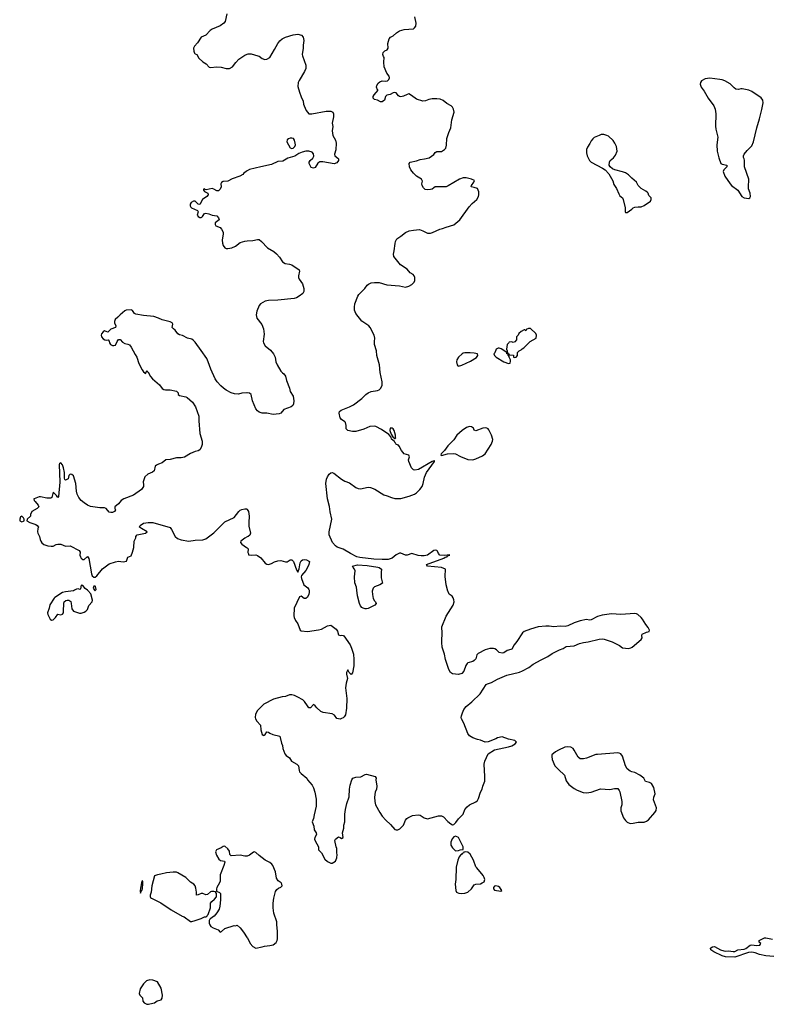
# Model space of a CAD drawing. Header units: inches. Extents: x 1384771 to 1534001, y 461348 to 645899.
# Tile 100 of 105: x 1447081 to 1456668, y 614691 to 627315. Entities that reach past the tile are written whole.
import ezdxf

# ---------------------------------------------------------------- set-up
doc = ezdxf.new("R2010")
doc.units = ezdxf.units.IN
doc.header["$MEASUREMENT"] = 0
for name, color, linetype in [('B4641', 7, 'Continuous'), ('B4642', 7, 'Continuous'), ('B4651', 7, 'Continuous'), ('B4652', 7, 'Continuous')]:
    doc.layers.add(name, color=color, linetype=linetype)

msp = doc.modelspace()

# ---------------------------------------------------------------- linework, layer by layer
at = {"layer": 'B4641', "color": 6, "elevation": 800}
for points in [[(1447785, 620000), (1447770, 619992), (1447670, 619981), (1447630, 619972), (1447533, 619907), (1447522, 619898), (1447467, 619813), (1447459, 619770), (1447436, 619710), (1447441, 619690), (1447470, 619631), (1447490, 619615), (1447510, 619619), (1447542, 619650), (1447570, 619692), (1447610, 619685), (1447630, 619693), (1447641, 619710), (1447644, 619730), (1447648, 619832), (1447653, 619850), (1447671, 619869), (1447690, 619873), (1447710, 619872), (1447735, 619855), (1447743, 619830), (1447750, 619762), (1447771, 619731), (1447850, 619707), (1447870, 619707), (1447910, 619719), (1447930, 619730), (1447950, 619755), (1447970, 619803), (1448010, 619850), (1448013, 619873), (1447995, 619955), (1447955, 619995), (1447949, 620000)], [(1448042, 620000), (1448050, 619992), (1448055, 620000)], [(1450000, 616592), (1449994, 616590), (1449970, 616590), (1449910, 616603), (1449793, 616593), (1449777, 616610), (1449773, 616653), (1449750, 616685), (1449710, 616717), (1449690, 616713), (1449664, 616696), (1449606, 616670), (1449593, 616647), (1449604, 616604), (1449634, 616554), (1449657, 616537), (1449708, 616528), (1449714, 616514), (1449701, 616470), (1449653, 616350), (1449651, 616270), (1449644, 616250), (1449610, 616190), (1449604, 616170), (1449603, 616143), (1449643, 616123), (1449656, 616110), (1449656, 616030), (1449647, 615950), (1449639, 615910), (1449610, 615862), (1449577, 615823), (1449552, 615808), (1449530, 615786), (1449518, 615782), (1449513, 615767), (1449511, 615730), (1449518, 615710), (1449532, 615690), (1449562, 615670), (1449625, 615645), (1449650, 615618), (1449670, 615625), (1449710, 615661), (1449830, 615703), (1449850, 615696), (1449870, 615706), (1449910, 615671), (1449950, 615617), (1450000, 615545)]]:
    msp.add_lwpolyline(points, dxfattribs=at)
for points in [[(1449050, 616387), (1448963, 616377), (1448890, 616358), (1448848, 616352), (1448810, 616337), (1448777, 616210), (1448766, 616130), (1448754, 616090), (1448753, 616070), (1448760, 616060), (1448770, 616051), (1448890, 615993), (1449022, 615902), (1449163, 615823), (1449192, 615812), (1449270, 615751), (1449290, 615751), (1449330, 615767), (1449409, 615791), (1449450, 615811), (1449468, 615812), (1449482, 615818), (1449486, 615830), (1449499, 615841), (1449526, 615930), (1449530, 615990), (1449544, 616010), (1449580, 616040), (1449604, 616070), (1449603, 616110), (1449594, 616134), (1449570, 616139), (1449543, 616137), (1449528, 616132), (1449490, 616101), (1449470, 616095), (1449430, 616110), (1449410, 616112), (1449370, 616093), (1449350, 616089), (1449349, 616130), (1449340, 616180), (1449331, 616211), (1449316, 616230), (1449270, 616256), (1449210, 616318), (1449110, 616378), (1449090, 616384)], [(1448654, 616274), (1448648, 616270), (1448630, 616179), (1448625, 616145), (1448630, 616117), (1448639, 616141), (1448647, 616153), (1448650, 616153), (1448654, 616170), (1448662, 616242), (1448661, 616261)], [(1448750, 615004), (1448708, 614992), (1448670, 614955), (1448626, 614890), (1448615, 614830), (1448621, 614810), (1448655, 614775), (1448661, 614730), (1448678, 614710), (1448711, 614691), (1448731, 614691), (1448790, 614704), (1448810, 614711), (1448846, 614734), (1448894, 614750), (1448909, 614770), (1448913, 614810), (1448896, 614896), (1448850, 614978), (1448790, 615002)]]:
    msp.add_lwpolyline(points, close=True, dxfattribs=at)
at = {"layer": 'B4642', "color": 6, "elevation": 800}
for points in [[(1449736, 627390), (1449715, 627290), (1449700, 627270), (1449650, 627238), (1449550, 627194), (1449525, 627175), (1449470, 627118), (1449407, 627090), (1449360, 627020), (1449323, 626977), (1449311, 626950), (1449316, 626910), (1449325, 626885), (1449330, 626879), (1449351, 626870), (1449380, 626820), (1449430, 626774), (1449471, 626750), (1449510, 626707), (1449530, 626702), (1449610, 626712), (1449666, 626706), (1449729, 626689), (1449770, 626688), (1449811, 626710), (1449852, 626768), (1449890, 626808), (1449970, 626860), (1450000, 626872)], [(1450000, 625378), (1449985, 625370), (1449954, 625346), (1449941, 625330), (1449903, 625310), (1449805, 625275), (1449750, 625245), (1449690, 625241), (1449670, 625229), (1449662, 625210), (1449663, 625170), (1449650, 625142), (1449630, 625122), (1449610, 625121), (1449570, 625144), (1449550, 625151), (1449474, 625134), (1449459, 625139), (1449450, 625148), (1449438, 625142), (1449438, 625130), (1449450, 625112), (1449494, 625090), (1449498, 625070), (1449481, 625050), (1449427, 625010), (1449390, 624944), (1449370, 624949), (1449330, 624988), (1449310, 624990), (1449279, 624970), (1449268, 624950), (1449268, 624930), (1449274, 624910), (1449283, 624903), (1449363, 624870), (1449368, 624850), (1449359, 624810), (1449368, 624790), (1449390, 624778), (1449410, 624778), (1449417, 624783), (1449426, 624790), (1449449, 624831), (1449470, 624835), (1449506, 624826), (1449550, 624807), (1449610, 624799), (1449630, 624774), (1449639, 624750), (1449590, 624710), (1449586, 624690), (1449598, 624670), (1449653, 624650), (1449670, 624630), (1449689, 624590), (1449691, 624570), (1449678, 624490), (1449681, 624450), (1449690, 624422), (1449712, 624390), (1449730, 624381), (1449750, 624380), (1449802, 624390), (1449850, 624411), (1449910, 624458), (1449970, 624477), (1450000, 624480)], [(1450000, 622529), (1449994, 622530), (1449930, 622525), (1449886, 622514), (1449837, 622517), (1449793, 622533), (1449727, 622567), (1449694, 622590), (1449660, 622620), (1449613, 622673), (1449587, 622710), (1449534, 622834), (1449500, 622930), (1449479, 622970), (1449410, 623073), (1449330, 623180), (1449310, 623204), (1449290, 623218), (1449232, 623232), (1449170, 623268), (1449130, 623273), (1449110, 623286), (1449074, 623334), (1449053, 623350), (1449037, 623370), (1449044, 623410), (1449035, 623430), (1449010, 623441), (1448910, 623466), (1448860, 623490), (1448801, 623510), (1448670, 623521), (1448570, 623540), (1448553, 623550), (1448530, 623586), (1448510, 623594), (1448445, 623590), (1448430, 623583), (1448369, 623531), (1448341, 623499), (1448307, 623470), (1448295, 623445), (1448296, 623430), (1448314, 623390), (1448311, 623370), (1448250, 623349), (1448210, 623308), (1448170, 623328), (1448150, 623315), (1448130, 623286), (1448126, 623270), (1448131, 623250), (1448150, 623225), (1448174, 623210), (1448190, 623205), (1448214, 623210), (1448230, 623194), (1448231, 623170), (1448246, 623150), (1448270, 623139), (1448290, 623136), (1448310, 623142), (1448331, 623189), (1448350, 623215), (1448370, 623215), (1448401, 623181), (1448430, 623164), (1448470, 623156), (1448490, 623145), (1448510, 623118), (1448562, 623022), (1448584, 622990), (1448608, 622908), (1448650, 622824), (1448670, 622799), (1448687, 622787), (1448690, 622778), (1448697, 622783), (1448710, 622816), (1448720, 622801), (1448730, 622795), (1448760, 622740), (1448785, 622710), (1448872, 622632), (1448910, 622588), (1448930, 622572), (1448950, 622569), (1449010, 622571), (1449092, 622552), (1449112, 622532), (1449115, 622510), (1449130, 622497), (1449210, 622478), (1449227, 622470), (1449299, 622410), (1449335, 622350), (1449379, 622230), (1449378, 622170), (1449393, 622010), (1449420, 621910), (1449420, 621870), (1449410, 621828), (1449390, 621800), (1449370, 621786), (1449330, 621777), (1449270, 621752), (1449196, 621704), (1449150, 621696), (1449090, 621698), (1449010, 621676), (1448955, 621670), (1448910, 621635), (1448861, 621618), (1448836, 621604), (1448820, 621590), (1448805, 621530), (1448785, 621515), (1448723, 621490), (1448687, 621453), (1448665, 621390), (1448670, 621350), (1448668, 621330), (1448644, 621290), (1448539, 621221), (1448415, 621170), (1448381, 621150), (1448350, 621109), (1448301, 621070), (1448301, 621050), (1448311, 621030), (1448298, 621010), (1448270, 620998), (1448250, 620995), (1448230, 621003), (1448189, 621050), (1448170, 621057), (1448110, 621058), (1447990, 621075), (1447952, 621092), (1447910, 621119), (1447870, 621152), (1447839, 621190), (1447820, 621230), (1447811, 621270), (1447803, 621370), (1447770, 621468), (1447750, 621482), (1447730, 621488), (1447712, 621470), (1447705, 621430), (1447668, 621410), (1447661, 621421), (1447658, 621438), (1447654, 621510), (1447645, 621570), (1447630, 621609), (1447610, 621635), (1447590, 621619), (1447588, 621610), (1447595, 621385), (1447579, 621201), (1447570, 621189), (1447554, 621214), (1447510, 621258), (1447492, 621188), (1447479, 621181), (1447430, 621182), (1447350, 621197), (1447330, 621197), (1447266, 621174), (1447262, 621170), (1447265, 621150), (1447279, 621139), (1447319, 621090), (1447326, 621070), (1447306, 621050), (1447238, 621010), (1447218, 620970), (1447222, 620950), (1447176, 620910), (1447175, 620890), (1447211, 620870), (1447290, 620842), (1447307, 620830), (1447323, 620810), (1447315, 620790), (1447311, 620750), (1447315, 620730), (1447337, 620690), (1447343, 620650), (1447351, 620631), (1447367, 620607), (1447390, 620586), (1447442, 620570), (1447483, 620563), (1447510, 620567), (1447550, 620588), (1447570, 620591), (1447610, 620591), (1447670, 620567), (1447730, 620569), (1447842, 620510), (1447856, 620490), (1447853, 620450), (1447859, 620430), (1447871, 620410), (1447890, 620393), (1447910, 620394), (1447950, 620431), (1447970, 620405), (1448003, 620210), (1448010, 620186), (1448030, 620167), (1448050, 620167), (1448070, 620183), (1448145, 620275), (1448230, 620339), (1448310, 620365), (1448350, 620371), (1448410, 620364), (1448449, 620371), (1448470, 620422), (1448510, 620443), (1448530, 620490), (1448545, 620550), (1448551, 620629), (1448570, 620670), (1448572, 620690), (1448587, 620710), (1448693, 620730), (1448718, 620750), (1448642, 620790), (1448616, 620810), (1448627, 620830), (1448670, 620858), (1448730, 620869), (1448790, 620867), (1449010, 620803), (1449030, 620780), (1449076, 620690), (1449105, 620665), (1449150, 620648), (1449250, 620629), (1449330, 620643), (1449430, 620648), (1449470, 620660), (1449570, 620734), (1449710, 620876), (1449830, 620934), (1449890, 621010), (1449910, 621026), (1449930, 621036), (1449970, 621044), (1449990, 621043), (1449998, 621038), (1450000, 621035)], [(1450000, 620684), (1449970, 620669), (1449918, 620630), (1449911, 620610), (1449931, 620590), (1449991, 620550), (1450000, 620542)], [(1447949, 620000), (1447921, 620021), (1447890, 620062), (1447870, 620066), (1447862, 620018), (1447854, 620010), (1447830, 620016), (1447808, 620012), (1447785, 620000)], [(1448055, 620000), (1448062, 620010), (1448053, 620050), (1448050, 620054), (1448030, 620054), (1448025, 620026), (1448030, 620012), (1448042, 620000)]]:
    msp.add_lwpolyline(points, dxfattribs=at)
msp.add_lwpolyline([(1447110, 620949), (1447090, 620941), (1447081, 620910), (1447084, 620890), (1447090, 620884), (1447110, 620879), (1447130, 620885), (1447139, 620890), (1447138, 620910), (1447130, 620929)], close=True, dxfattribs=at)
at = {"layer": 'B4651', "color": 6}
for points, elevation in [([(1450792, 620000), (1450795, 619970), (1450791, 619950), (1450771, 619910), (1450750, 619894), (1450730, 619893), (1450690, 619924), (1450670, 619914), (1450599, 619770), (1450596, 619670), (1450599, 619650), (1450616, 619610), (1450648, 619568), (1450676, 619490), (1450690, 619479), (1450770, 619470), (1450911, 619491), (1450950, 619502), (1451030, 619544), (1451070, 619551), (1451140, 619500), (1451155, 619475), (1451170, 619430), (1451190, 619419), (1451210, 619424), (1451230, 619421), (1451236, 619416), (1451319, 619299), (1451337, 619257), (1451360, 619180), (1451367, 619110), (1451367, 619030), (1451350, 618943), (1451330, 618921), (1451306, 618946), (1451290, 618979), (1451270, 618946), (1451270, 618925), (1451283, 618870), (1451267, 618807), (1451259, 618750), (1451276, 618610), (1451274, 618490), (1451259, 618401), (1451244, 618376), (1451230, 618362), (1451210, 618354), (1451190, 618347), (1451150, 618356), (1451117, 618397), (1451090, 618417), (1450972, 618432), (1450945, 618445), (1450890, 618492), (1450870, 618519), (1450850, 618533), (1450810, 618492), (1450790, 618491), (1450770, 618516), (1450734, 618574), (1450710, 618596), (1450650, 618631), (1450607, 618650), (1450570, 618660), (1450543, 618657), (1450490, 618638), (1450446, 618634), (1450338, 618602), (1450210, 618538), (1450130, 618457), (1450106, 618410), (1450102, 618370), (1450107, 618350), (1450123, 618323), (1450169, 618269), (1450172, 618210), (1450191, 618150), (1450210, 618138), (1450218, 618142), (1450230, 618151), (1450250, 618186), (1450270, 618182), (1450288, 618168), (1450329, 618149), (1450417, 618130), (1450438, 618038), (1450450, 618011), (1450454, 617970), (1450482, 617902), (1450500, 617880), (1450543, 617850), (1450567, 617810), (1450634, 617770), (1450656, 617750), (1450664, 617690), (1450671, 617670), (1450689, 617649), (1450765, 617590), (1450771, 617570), (1450830, 617499), (1450848, 617468), (1450867, 617410), (1450881, 617321), (1450885, 617270), (1450882, 617230), (1450859, 617121), (1450847, 617073), (1450831, 617030), (1450853, 616973), (1450858, 616930), (1450883, 616890), (1450888, 616870), (1450866, 616830), (1450862, 616810), (1450870, 616785), (1450911, 616710), (1450912, 616672), (1450950, 616632), (1450996, 616550), (1451030, 616521), (1451070, 616502), (1451090, 616502), (1451130, 616525), (1451149, 616570), (1451153, 616613), (1451149, 616630), (1451148, 616688), (1451138, 616710), (1451122, 616790), (1451129, 616810), (1451170, 616838), (1451191, 616831), (1451210, 616818), (1451228, 616830), (1451222, 616890), (1451239, 616950), (1451236, 616990), (1451251, 617030), (1451252, 617130), (1451258, 617190), (1451275, 617265), (1451308, 617350), (1451310, 617450), (1451319, 617501), (1451339, 617570), (1451354, 617590), (1451390, 617604), (1451454, 617606), (1451510, 617637), (1451530, 617641), (1451641, 617610), (1451653, 617590), (1451650, 617570), (1451659, 617490), (1451656, 617450), (1451640, 617410), (1451631, 617349), (1451635, 617290), (1451644, 617250), (1451698, 617150), (1451730, 617102), (1451777, 617050), (1451836, 616996), (1451890, 616934), (1451910, 616927), (1451930, 616927), (1451957, 616943), (1452003, 616990), (1452030, 617050), (1452047, 617073), (1452059, 617081), (1452119, 617110), (1452190, 617120), (1452216, 617117), (1452270, 617080), (1452310, 617070), (1452450, 617108), (1452490, 617108), (1452516, 617096), (1452570, 617036), (1452610, 617005), (1452630, 616992), (1452650, 616998), (1452676, 617024), (1452710, 617071), (1452769, 617130), (1452789, 617190), (1452818, 617222), (1452851, 617249), (1452930, 617288), (1452950, 617306), (1452966, 617330), (1452992, 617410), (1453011, 617450), (1453020, 617490), (1453045, 617550), (1453048, 617610), (1453036, 617770), (1453045, 617810), (1453090, 617903), (1453170, 617953), (1453348, 617992), (1453390, 618005), (1453435, 618030), (1453454, 618050), (1453430, 618073), (1453350, 618091), (1453270, 618121), (1453210, 618109), (1453187, 618093), (1453090, 618057), (1453050, 618051), (1452990, 618076), (1452950, 618085), (1452890, 618109), (1452850, 618135), (1452830, 618163), (1452777, 618297), (1452748, 618350), (1452744, 618370), (1452745, 618390), (1452759, 618430), (1452776, 618470), (1452805, 618510), (1452880, 618570), (1452984, 618670), (1453062, 618790), (1453078, 618802), (1453130, 618819), (1453210, 618860), (1453328, 618912), (1453490, 618950), (1453530, 618967), (1453610, 619008), (1453666, 619054), (1453770, 619106), (1453810, 619131), (1453855, 619150), (1453910, 619187), (1454003, 619237), (1454050, 619254), (1454090, 619279), (1454190, 619288), (1454261, 619319), (1454310, 619332), (1454370, 619339), (1454510, 619374), (1454550, 619378), (1454574, 619374), (1454678, 619338), (1454771, 619291), (1454810, 619263), (1454890, 619255), (1454919, 619262), (1454935, 619270), (1455052, 619370), (1455062, 619390), (1455059, 619421), (1455065, 619435), (1455119, 619461), (1455154, 619470), (1455159, 619490), (1455142, 619522), (1455110, 619559), (1455069, 619630), (1455052, 619650), (1455007, 619687), (1454990, 619697), (1454970, 619701), (1454790, 619691), (1454670, 619696), (1454550, 619680), (1454490, 619663), (1454410, 619619), (1454390, 619616), (1454350, 619623), (1454270, 619609), (1454190, 619581), (1454110, 619543), (1454074, 619534), (1454010, 619538), (1453930, 619532), (1453870, 619541), (1453830, 619541), (1453730, 619531), (1453630, 619501), (1453551, 619469), (1453530, 619453), (1453456, 619344), (1453420, 619300), (1453390, 619245), (1453381, 619239), (1453334, 619226), (1453290, 619197), (1453270, 619194), (1453230, 619202), (1453197, 619237), (1453175, 619250), (1453155, 619255), (1453110, 619255), (1453050, 619238), (1452959, 619190), (1452945, 619170), (1452930, 619122), (1452910, 619098), (1452890, 619088), (1452830, 619071), (1452819, 619061), (1452804, 619036), (1452777, 618963), (1452750, 618934), (1452710, 618921), (1452630, 618928), (1452604, 618944), (1452583, 618983), (1452540, 619110), (1452530, 619179), (1452500, 619270), (1452494, 619330), (1452499, 619470), (1452493, 619510), (1452495, 619530), (1452551, 619669), (1452640, 619810), (1452651, 619850), (1452650, 619875), (1452641, 619901), (1452625, 619925), (1452590, 619950), (1452569, 620000)], 800), ([(1451605, 620000), (1451602, 619990), (1451604, 619944), (1451616, 619896), (1451630, 619866), (1451646, 619850), (1451651, 619830), (1451636, 619810), (1451550, 619766), (1451530, 619760), (1451510, 619761), (1451486, 619770), (1451470, 619780), (1451450, 619802), (1451439, 619830), (1451411, 619930), (1451403, 620000)], 800), ([(1450000, 615545), (1450002, 615542), (1450035, 615470), (1450070, 615431), (1450110, 615411), (1450190, 615428), (1450222, 615438), (1450290, 615443), (1450330, 615453), (1450370, 615482), (1450384, 615510), (1450388, 615530), (1450389, 615629), (1450377, 615710), (1450377, 615750), (1450341, 615861), (1450330, 615930), (1450331, 615989), (1450340, 616050), (1450362, 616138), (1450378, 616162), (1450399, 616181), (1450430, 616191), (1450449, 616210), (1450444, 616230), (1450434, 616250), (1450396, 616276), (1450374, 616310), (1450363, 616390), (1450329, 616470), (1450315, 616490), (1450289, 616509), (1450230, 616538), (1450150, 616601), (1450110, 616639), (1450090, 616646), (1450078, 616642), (1450030, 616603), (1450000, 616592)], 800), ([(1456750, 615306), (1456650, 615313), (1456570, 615330), (1456512, 615352), (1456470, 615358), (1456425, 615355), (1456250, 615297), (1456130, 615301), (1456090, 615312), (1455982, 615362), (1455943, 615390), (1455938, 615410), (1455944, 615416), (1455964, 615430), (1455990, 615433), (1456069, 615389), (1456110, 615375), (1456130, 615373), (1456170, 615378), (1456230, 615369), (1456250, 615370), (1456290, 615388), (1456370, 615399), (1456392, 615408), (1456450, 615449), (1456470, 615454), (1456530, 615444), (1456573, 615450), (1456584, 615470), (1456564, 615490), (1456564, 615510), (1456630, 615545), (1456650, 615544), (1456735, 615525)], 700)]:
    msp.add_lwpolyline(points, dxfattribs=dict(at, elevation=elevation))
at = {"layer": 'B4651', "color": 6, "elevation": 800}
for points in [[(1454110, 617993), (1454070, 617987), (1453991, 617950), (1453952, 617928), (1453907, 617890), (1453904, 617870), (1453908, 617830), (1453945, 617750), (1453990, 617701), (1454068, 617630), (1454090, 617558), (1454121, 617510), (1454190, 617456), (1454230, 617435), (1454305, 617405), (1454350, 617401), (1454410, 617413), (1454530, 617454), (1454650, 617447), (1454710, 617456), (1454750, 617457), (1454770, 617431), (1454775, 617415), (1454801, 617290), (1454802, 617250), (1454790, 617210), (1454790, 617170), (1454823, 617083), (1454848, 617048), (1454870, 617028), (1454910, 617010), (1454950, 617012), (1455010, 617025), (1455090, 617028), (1455121, 617039), (1455144, 617056), (1455227, 617150), (1455244, 617176), (1455248, 617210), (1455209, 617311), (1455211, 617349), (1455230, 617390), (1455213, 617473), (1455181, 617521), (1455157, 617537), (1455108, 617548), (1455085, 617590), (1455035, 617630), (1454970, 617664), (1454930, 617671), (1454910, 617680), (1454870, 617709), (1454848, 617748), (1454810, 617872), (1454790, 617901), (1454770, 617912), (1454750, 617915), (1454490, 617895), (1454470, 617892), (1454350, 617846), (1454310, 617839), (1454270, 617840), (1454241, 617861), (1454191, 617951), (1454177, 617970), (1454150, 617988)], [(1452670, 616848), (1452650, 616838), (1452628, 616812), (1452611, 616770), (1452608, 616750), (1452611, 616730), (1452630, 616696), (1452670, 616658), (1452710, 616665), (1452731, 616671), (1452766, 616674), (1452769, 616710), (1452710, 616829)], [(1452792, 616648), (1452777, 616643), (1452771, 616630), (1452756, 616624), (1452745, 616610), (1452735, 616605), (1452717, 616583), (1452700, 616541), (1452678, 616450), (1452676, 616290), (1452667, 616230), (1452674, 616150), (1452682, 616130), (1452690, 616124), (1452714, 616114), (1452750, 616110), (1452790, 616114), (1452830, 616127), (1452877, 616170), (1452900, 616210), (1452910, 616221), (1452929, 616230), (1452990, 616237), (1453013, 616247), (1453037, 616263), (1453048, 616290), (1453039, 616319), (1453023, 616343), (1452943, 616443), (1452930, 616454), (1452899, 616539), (1452856, 616616), (1452830, 616640)], [(1453188, 616212), (1453170, 616205), (1453158, 616190), (1453156, 616170), (1453170, 616156), (1453250, 616141), (1453265, 616150), (1453238, 616190), (1453222, 616202)]]:
    msp.add_lwpolyline(points, close=True, dxfattribs=at)
at = {"layer": 'B4652', "color": 6, "elevation": 800}
for points in [[(1452569, 620000), (1452566, 620006), (1452552, 620070), (1452536, 620176), (1452541, 620270), (1452490, 620291), (1452309, 620310), (1452300, 620330), (1452521, 620410), (1452537, 620423), (1452563, 620430), (1452563, 620437), (1452575, 620446), (1452599, 620450), (1452590, 620455), (1452533, 620447), (1452470, 620448), (1452452, 620470), (1452440, 620500), (1452430, 620510), (1452410, 620514), (1452390, 620508), (1452312, 620450), (1452270, 620440), (1452230, 620439), (1452190, 620444), (1452110, 620470), (1452050, 620450), (1452030, 620451), (1451970, 620476), (1451950, 620477), (1451910, 620455), (1451859, 620410), (1451806, 620394), (1451730, 620392), (1451623, 620397), (1451441, 620421), (1451403, 620430), (1451324, 620470), (1451230, 620528), (1451153, 620553), (1451130, 620569), (1451092, 620610), (1451050, 620709), (1451050, 620750), (1451085, 620910), (1451064, 621004), (1451055, 621075), (1451030, 621170), (1451008, 621370), (1451016, 621424), (1451030, 621456), (1451050, 621488), (1451070, 621504), (1451090, 621508), (1451110, 621502), (1451210, 621424), (1451250, 621400), (1451310, 621375), (1451390, 621318), (1451423, 621303), (1451450, 621300), (1451550, 621322), (1451579, 621319), (1451635, 621295), (1451750, 621222), (1451792, 621212), (1451850, 621187), (1451890, 621176), (1451970, 621176), (1452076, 621204), (1452142, 621230), (1452171, 621250), (1452211, 621290), (1452242, 621330), (1452257, 621370), (1452273, 621450), (1452297, 621510), (1452401, 621650), (1452399, 621659), (1452390, 621659), (1452386, 621654), (1452370, 621652), (1452194, 621546), (1452150, 621539), (1452130, 621544), (1452104, 621570), (1452070, 621650), (1452067, 621673), (1452078, 621710), (1452072, 621730), (1452010, 621749), (1451978, 621790), (1451949, 621849), (1451938, 621858), (1451930, 621858), (1451926, 621866), (1451910, 621870), (1451905, 621885), (1451895, 621890), (1451886, 621906), (1451850, 621939), (1451844, 621964), (1451817, 621997), (1451720, 622060), (1451650, 622100), (1451630, 622105), (1451570, 622101), (1451493, 622067), (1451390, 622036), (1451350, 622036), (1451288, 622048), (1451269, 622070), (1451269, 622110), (1451259, 622150), (1451250, 622161), (1451208, 622188), (1451190, 622209), (1451180, 622270), (1451184, 622290), (1451204, 622310), (1451309, 622351), (1451361, 622379), (1451470, 622459), (1451520, 622510), (1451550, 622532), (1451590, 622549), (1451670, 622562), (1451690, 622570), (1451714, 622590), (1451728, 622630), (1451728, 622670), (1451702, 622790), (1451696, 622890), (1451662, 623010), (1451655, 623070), (1451633, 623150), (1451630, 623190), (1451635, 623230), (1451627, 623270), (1451576, 623370), (1451557, 623390), (1451470, 623450), (1451392, 623550), (1451376, 623590), (1451373, 623630), (1451380, 623670), (1451416, 623770), (1451430, 623790), (1451507, 623870), (1451535, 623910), (1451555, 623925), (1451590, 623940), (1451630, 623947), (1451690, 623947), (1451790, 623916), (1451950, 623904), (1452027, 623887), (1452070, 623897), (1452110, 623919), (1452139, 623950), (1452148, 623970), (1452148, 624010), (1452140, 624030), (1452126, 624046), (1452090, 624070), (1452050, 624117), (1451964, 624170), (1451877, 624277), (1451874, 624310), (1451885, 624350), (1451894, 624446), (1451899, 624470), (1451916, 624504), (1451930, 624516), (1451970, 624538), (1452030, 624586), (1452074, 624606), (1452130, 624617), (1452210, 624623), (1452250, 624610), (1452310, 624580), (1452350, 624578), (1452375, 624585), (1452468, 624630), (1452503, 624637), (1452550, 624657), (1452650, 624683), (1452727, 624750), (1452846, 624914), (1452883, 624957), (1452942, 625010), (1452964, 625050), (1452969, 625071), (1452969, 625110), (1452950, 625149), (1452910, 625163), (1452869, 625170), (1452873, 625190), (1452904, 625230), (1452912, 625252), (1452875, 625270), (1452808, 625288), (1452770, 625288), (1452719, 625270), (1452577, 625183), (1452550, 625174), (1452410, 625170), (1452390, 625161), (1452370, 625143), (1452350, 625136), (1452310, 625133), (1452280, 625140), (1452258, 625158), (1452242, 625190), (1452240, 625210), (1452246, 625246), (1452240, 625260), (1452232, 625270), (1452170, 625311), (1452130, 625347), (1452095, 625390), (1452078, 625430), (1452075, 625470), (1452090, 625490), (1452170, 625505), (1452218, 625522), (1452274, 625530), (1452330, 625546), (1452390, 625586), (1452408, 625612), (1452430, 625627), (1452490, 625623), (1452529, 625650), (1452545, 625670), (1452555, 625705), (1452560, 625790), (1452584, 625870), (1452611, 625930), (1452624, 626030), (1452654, 626130), (1452645, 626170), (1452632, 626192), (1452614, 626210), (1452560, 626240), (1452510, 626280), (1452475, 626295), (1452430, 626300), (1452370, 626299), (1452329, 626291), (1452285, 626275), (1452250, 626272), (1452170, 626294), (1452104, 626344), (1452070, 626363), (1452050, 626358), (1452005, 626335), (1451967, 626327), (1451950, 626329), (1451937, 626337), (1451910, 626377), (1451890, 626380), (1451870, 626376), (1451830, 626358), (1451790, 626348), (1451772, 626330), (1451758, 626282), (1451730, 626261), (1451710, 626264), (1451670, 626285), (1451631, 626291), (1451614, 626310), (1451614, 626330), (1451626, 626350), (1451679, 626410), (1451670, 626417), (1451656, 626450), (1451660, 626470), (1451679, 626501), (1451701, 626519), (1451730, 626530), (1451770, 626526), (1451796, 626530), (1451816, 626550), (1451823, 626570), (1451819, 626590), (1451790, 626631), (1451755, 626710), (1451752, 626770), (1451756, 626830), (1451745, 626845), (1451737, 626870), (1451744, 626896), (1451765, 626915), (1451793, 626930), (1451805, 626950), (1451804, 627010), (1451818, 627070), (1451836, 627090), (1451870, 627110), (1451912, 627148), (1451950, 627172), (1452011, 627189), (1452130, 627199), (1452144, 627210), (1452159, 627230), (1452165, 627270), (1452150, 627350)], [(1450000, 626872), (1450010, 626876), (1450050, 626876), (1450133, 626853), (1450150, 626847), (1450190, 626819), (1450224, 626804), (1450250, 626807), (1450290, 626831), (1450318, 626882), (1450350, 626931), (1450390, 627008), (1450417, 627043), (1450449, 627071), (1450490, 627090), (1450590, 627123), (1450650, 627129), (1450695, 627115), (1450716, 627090), (1450723, 627050), (1450716, 626990), (1450717, 626950), (1450704, 626870), (1450706, 626850), (1450749, 626730), (1450750, 626690), (1450732, 626650), (1450663, 626537), (1450654, 626510), (1450650, 626459), (1450670, 626385), (1450690, 626325), (1450716, 626270), (1450720, 626230), (1450728, 626210), (1450754, 626150), (1450787, 626110), (1450826, 626106), (1451010, 626142), (1451070, 626142), (1451097, 626130), (1451106, 626110), (1451104, 626070), (1451088, 625990), (1451095, 625945), (1451090, 625890), (1451096, 625830), (1451130, 625770), (1451138, 625730), (1451134, 625646), (1451118, 625590), (1451124, 625570), (1451161, 625541), (1451168, 625530), (1451169, 625510), (1451150, 625479), (1451113, 625467), (1450969, 625491), (1450929, 625491), (1450906, 625474), (1450870, 625418), (1450848, 625410), (1450821, 625421), (1450804, 625444), (1450792, 625472), (1450793, 625490), (1450806, 625510), (1450839, 625541), (1450854, 625566), (1450850, 625595), (1450830, 625616), (1450790, 625628), (1450750, 625628), (1450703, 625617), (1450660, 625600), (1450610, 625566), (1450519, 625541), (1450457, 625503), (1450390, 625495), (1450310, 625457), (1450172, 625430), (1450030, 625393), (1450000, 625378)], [(1450000, 624480), (1450070, 624486), (1450130, 624498), (1450150, 624496), (1450184, 624470), (1450259, 624390), (1450341, 624341), (1450374, 624314), (1450411, 624271), (1450450, 624209), (1450487, 624190), (1450542, 624182), (1450570, 624172), (1450665, 624106), (1450671, 624090), (1450657, 624030), (1450658, 624010), (1450666, 623990), (1450708, 623930), (1450726, 623870), (1450725, 623830), (1450710, 623803), (1450667, 623770), (1450630, 623750), (1450600, 623740), (1450390, 623718), (1450270, 623716), (1450230, 623707), (1450171, 623670), (1450151, 623650), (1450122, 623578), (1450112, 623530), (1450121, 623490), (1450186, 623406), (1450209, 623350), (1450217, 623283), (1450204, 623190), (1450206, 623170), (1450230, 623133), (1450297, 623077), (1450338, 623030), (1450356, 622990), (1450364, 622930), (1450381, 622890), (1450430, 622808), (1450450, 622786), (1450470, 622773), (1450490, 622743), (1450503, 622690), (1450541, 622590), (1450548, 622548), (1450588, 622490), (1450597, 622430), (1450592, 622390), (1450584, 622370), (1450562, 622350), (1450470, 622317), (1450430, 622270), (1450410, 622261), (1450330, 622254), (1450250, 622271), (1450190, 622271), (1450150, 622285), (1450130, 622299), (1450110, 622326), (1450067, 622427), (1450050, 622509), (1450030, 622525), (1450000, 622529)], [(1450000, 621035), (1450016, 621010), (1450022, 620950), (1450018, 620870), (1450020, 620820), (1450040, 620730), (1450032, 620708), (1450010, 620690), (1450000, 620684)], [(1450000, 620542), (1450012, 620530), (1450005, 620485), (1450014, 620466), (1450014, 620454), (1450050, 620451), (1450110, 620454), (1450130, 620447), (1450175, 620415), (1450230, 620347), (1450250, 620334), (1450270, 620331), (1450310, 620342), (1450350, 620366), (1450390, 620379), (1450430, 620383), (1450490, 620366), (1450510, 620366), (1450549, 620390), (1450570, 620390), (1450591, 620370), (1450630, 620261), (1450650, 620231), (1450665, 620275), (1450678, 620350), (1450690, 620377), (1450709, 620391), (1450730, 620395), (1450761, 620390), (1450796, 620370), (1450790, 620330), (1450772, 620290), (1450750, 620254), (1450696, 620190), (1450692, 620170), (1450695, 620150), (1450724, 620070), (1450776, 620030), (1450790, 620010), (1450792, 620000)], [(1451403, 620000), (1451399, 620039), (1451377, 620097), (1451373, 620170), (1451384, 620250), (1451376, 620270), (1451358, 620290), (1451350, 620310), (1451415, 620325), (1451539, 620319), (1451675, 620295), (1451693, 620290), (1451722, 620270), (1451716, 620230), (1451717, 620157), (1451735, 620090), (1451701, 620070), (1451630, 620042), (1451614, 620026), (1451605, 620000)]]:
    msp.add_lwpolyline(points, dxfattribs=at)
for points in [[(1455930, 626564), (1455870, 626556), (1455825, 626530), (1455811, 626510), (1455808, 626490), (1455822, 626450), (1455859, 626399), (1455910, 626311), (1455982, 626210), (1456000, 626170), (1456010, 626110), (1456003, 625950), (1456008, 625910), (1456033, 625810), (1456021, 625710), (1456024, 625630), (1456045, 625545), (1456071, 625471), (1456090, 625462), (1456151, 625450), (1456147, 625430), (1456111, 625390), (1456104, 625370), (1456124, 625310), (1456191, 625210), (1456210, 625191), (1456291, 625130), (1456343, 625050), (1456372, 625030), (1456430, 625024), (1456442, 625030), (1456452, 625050), (1456449, 625090), (1456428, 625148), (1456426, 625166), (1456432, 625270), (1456377, 625430), (1456374, 625514), (1456372, 625532), (1456361, 625550), (1456361, 625570), (1456372, 625590), (1456410, 625638), (1456470, 625699), (1456493, 625750), (1456534, 625930), (1456570, 626045), (1456598, 626162), (1456615, 626250), (1456610, 626282), (1456590, 626314), (1456470, 626395), (1456430, 626410), (1456347, 626427), (1456330, 626428), (1456298, 626422), (1456266, 626426), (1456241, 626441), (1456190, 626491), (1456123, 626530), (1456090, 626543), (1456058, 626550)], [(1450570, 625796), (1450550, 625794), (1450530, 625789), (1450510, 625773), (1450506, 625750), (1450550, 625671), (1450570, 625664), (1450590, 625670), (1450611, 625689), (1450616, 625710), (1450614, 625730), (1450605, 625770), (1450591, 625790)], [(1454570, 625843), (1454539, 625841), (1454510, 625832), (1454450, 625804), (1454430, 625789), (1454410, 625764), (1454392, 625728), (1454361, 625679), (1454351, 625650), (1454348, 625608), (1454356, 625570), (1454390, 625511), (1454411, 625490), (1454556, 625410), (1454588, 625388), (1454638, 625338), (1454687, 625250), (1454701, 625201), (1454735, 625150), (1454763, 625083), (1454778, 625058), (1454810, 625032), (1454821, 625010), (1454845, 624905), (1454845, 624850), (1454850, 624845), (1454870, 624844), (1454930, 624884), (1454950, 624903), (1454970, 624911), (1455010, 624917), (1455050, 624916), (1455090, 624931), (1455169, 624990), (1455179, 625010), (1455179, 625030), (1455150, 625062), (1455139, 625090), (1455130, 625101), (1455110, 625117), (1455049, 625149), (1455012, 625190), (1454990, 625232), (1454930, 625282), (1454888, 625328), (1454850, 625350), (1454810, 625364), (1454712, 625392), (1454685, 625405), (1454653, 625430), (1454641, 625450), (1454644, 625490), (1454654, 625510), (1454697, 625543), (1454722, 625578), (1454744, 625630), (1454735, 625690), (1454715, 625730), (1454690, 625767), (1454630, 625820), (1454610, 625831)], [(1453604, 623356), (1453578, 623342), (1453570, 623326), (1453558, 623338), (1453550, 623338), (1453510, 623318), (1453482, 623290), (1453474, 623270), (1453454, 623250), (1453452, 623210), (1453430, 623186), (1453410, 623178), (1453390, 623186), (1453358, 623182), (1453354, 623170), (1453334, 623150), (1453322, 623090), (1453332, 623070), (1453338, 623038), (1453354, 623030), (1453358, 623018), (1453413, 623013), (1453414, 622990), (1453430, 622982), (1453446, 622990), (1453466, 623010), (1453466, 623050), (1453486, 623070), (1453510, 623082), (1453523, 623097), (1453546, 623110), (1453626, 623190), (1453706, 623230), (1453708, 623270), (1453702, 623290), (1453630, 623355)], [(1452856, 623044), (1452790, 623042), (1452770, 623038), (1452756, 623030), (1452710, 622989), (1452687, 622953), (1452682, 622930), (1452689, 622889), (1452698, 622878), (1452710, 622871), (1452750, 622887), (1452861, 622939), (1452937, 622983), (1452958, 623010), (1452951, 623030), (1452910, 623040)], [(1453230, 623104), (1453217, 623103), (1453192, 623090), (1453175, 623045), (1453162, 623030), (1453171, 623010), (1453192, 622990), (1453291, 622930), (1453350, 622907), (1453370, 622912), (1453377, 622937), (1453375, 622955), (1453358, 622990), (1453358, 622998), (1453347, 623013), (1453347, 623027), (1453330, 623029), (1453328, 623048), (1453257, 623097)], [(1451830, 622078), (1451828, 622050), (1451843, 622003), (1451867, 621967), (1451890, 621945), (1451896, 621944), (1451906, 621954), (1451902, 621962), (1451902, 621990), (1451882, 622050), (1451870, 622068), (1451856, 622076)], [(1452850, 622101), (1452810, 622086), (1452757, 622050), (1452687, 621990), (1452649, 621930), (1452570, 621850), (1452530, 621791), (1452484, 621750), (1452481, 621730), (1452490, 621726), (1452567, 621747), (1452650, 621754), (1452670, 621751), (1452735, 621715), (1452830, 621675), (1452890, 621672), (1452930, 621686), (1453017, 621723), (1453050, 621747), (1453127, 621870), (1453145, 621910), (1453150, 621931), (1453132, 621990), (1453098, 622058), (1453087, 622070), (1453070, 622078), (1453050, 622082), (1453022, 622078), (1452930, 622045), (1452910, 622053), (1452899, 622079), (1452877, 622097)]]:
    msp.add_lwpolyline(points, close=True, dxfattribs=at)

doc.saveas('drawing.dxf')
